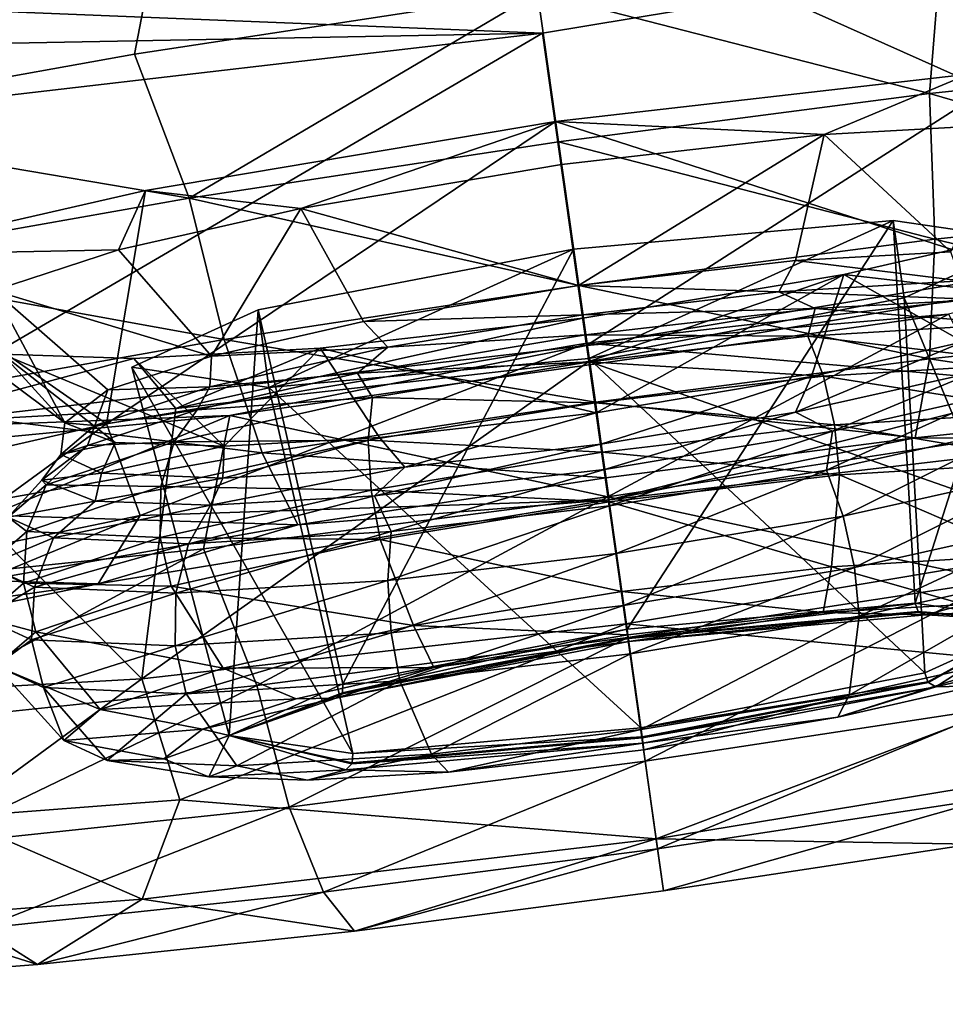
# Model space of a CAD drawing. Header units: metres. Extents: x 0 to 1651, y -1070 to 0.
# Tile 82 of 112: x 1034 to 1048, y -108 to -93. Entities that reach past the tile are written whole.
import ezdxf

# ---------------------------------------------------------------- set-up
doc = ezdxf.new("R2010")
doc.units = ezdxf.units.M

msp = doc.modelspace()

# ---------------------------------------------------------------- linework, layer by layer
at = {"layer": 'None'}
for points in [[(1060.271729, -53.377277, -3), (1013.476501, -117.099854, -406), (955.190979, -127.269501, -406)], [(1060.271729, -53.377277, -3), (955.190979, -127.269501, -406), (986.700134, -64.05751, -3)], [(1072.084839, -108.994781, -406), (1013.476501, -117.099854, -406), (1060.271729, -53.377277, -3)], [(987.410156, -66.582886), (1078.394653, -107.219131, -377.175201), (1060.802246, -55.93948)], [(1010.869019, -116.475372, -377.175201), (1078.394653, -107.219131, -377.175201), (987.410156, -66.582886)], [(1078.394653, -107.219131, -377.175201), (1010.869019, -116.475372, -377.175201), (1011.058777, -117.677444, -382.385681)], [(1078.561401, -108.429367, -382.385681), (1078.394653, -107.219131, -377.175201), (1011.058777, -117.677444, -382.385681)]]:
    msp.add_3dface(points, dxfattribs=at)
at = {"layer": 'None01'}
for points in [[(937.769287, -700.150574, -410), (1420.450195, -116.977798, -410), (1404.711548, -104.637085, -410)], [(1404.711548, -104.637085, -410), (1404.711548, -104.637085, -430), (937.769287, -700.150574, -410)], [(1404.711548, -104.637085, -430), (937.769287, -700.150574, -430), (937.769287, -700.150574, -410)], [(937.769287, -700.150574, -430), (1404.711548, -104.637085, -430), (1420.450195, -116.977798, -430)]]:
    msp.add_3dface(points, dxfattribs=at)
at = {"layer": 'None012311'}
for points in [[(1054.1427, -90.983917, -220.157425), (1048.005615, -91.619659, -218.299606), (1053.790527, -93.397865, -220.199432)], [(1041.72229, -93.078186, -280.801971), (1013.702698, -91.950027, -239.804031), (1053.002441, -91.206924, -278.547638)], [(1042.415649, -97.992256, -280.192841), (1041.72229, -93.078186, -280.801971), (1053.002441, -91.206924, -278.547638)], [(1053.695923, -96.120987, -277.938477), (1042.415649, -97.992256, -280.192841), (1053.002441, -91.206924, -278.547638)], [(1025.161255, -93.249283, -222.28891), (1035.717407, -91.279549, -218.415939), (1030.130981, -92.655151, -223.153488)], [(1035.717407, -91.279549, -218.415939), (1025.161255, -93.249283, -222.28891), (1029.2323, -94.49852, -220.152176)], [(1035.306396, -93.411385, -218.296936), (1035.717407, -91.279549, -218.415939), (1029.2323, -94.49852, -220.152176)], [(1035.717407, -91.279549, -218.415939), (1035.306396, -93.411385, -218.296936), (1041.645386, -92.439316, -217.671402)], [(1048.005615, -91.619659, -218.299606), (1041.645386, -92.439316, -217.671402), (1047.806763, -94.029373, -218.481979)], [(1053.790527, -93.397865, -220.199432), (1048.005615, -91.619659, -218.299606), (1047.806763, -94.029373, -218.481979)], [(1011.643555, -93.646935, -251.148911), (1013.702698, -91.950027, -239.804031), (1041.72229, -93.078186, -280.801971)], [(1041.645386, -92.439316, -217.671402), (1035.306396, -93.411385, -218.296936), (1036.164063, -95.672035, -218.479538)], [(1041.645386, -92.439316, -217.671402), (1036.164063, -95.672035, -218.479538), (1041.97644, -94.785622, -217.945389)], [(1047.806763, -94.029373, -218.481979), (1041.645386, -92.439316, -217.671402), (1041.97644, -94.785622, -217.945389)], [(1030.365601, -94.400749, -278.542877), (1011.643555, -93.646935, -251.148911), (1041.72229, -93.078186, -280.801971)], [(1031.059082, -99.314812, -277.933716), (1030.365601, -94.400749, -278.542877), (1041.72229, -93.078186, -280.801971)], [(1042.415649, -97.992256, -280.192841), (1031.059082, -99.314812, -277.933716), (1041.72229, -93.078186, -280.801971)], [(1035.306396, -93.411385, -218.296936), (1029.2323, -94.49852, -220.152176), (1036.164063, -95.672035, -218.479538)], [(1053.635864, -95.713898, -221.133408), (1053.790527, -93.397865, -220.199432), (1047.806763, -94.029373, -218.481979)], [(1041.927734, -94.465767, -234.772858), (1048.423828, -93.725258, -236.194214), (1050.032227, -97.085892, -233.334976)], [(1048.423828, -93.725258, -236.194214), (1041.927734, -94.465767, -234.772858), (1046.154419, -94.672676, -241.253586)], [(1049.087891, -94.508774, -243.270844), (1048.423828, -93.725258, -236.194214), (1046.154419, -94.672676, -241.253586)], [(1047.891846, -96.320099, -219.484787), (1047.806763, -94.029373, -218.481979), (1041.97644, -94.785622, -217.945389)], [(1047.806763, -94.029373, -218.481979), (1047.891846, -96.320099, -219.484787), (1053.635864, -95.713898, -221.133408)], [(1042.42041, -97.953178, -231.66626), (1034.865112, -99.225815, -233.331772), (1041.927734, -94.465767, -234.772858)], [(1034.865112, -99.225815, -233.331772), (1035.479736, -95.551537, -236.191483), (1041.927734, -94.465767, -234.772858)], [(1041.927734, -94.465767, -234.772858), (1035.479736, -95.551537, -236.191483), (1037.920532, -95.834389, -241.251862)], [(1041.927734, -94.465767, -234.772858), (1037.920532, -95.834389, -241.251862), (1042.022339, -95.144539, -240.356216)], [(1042.42041, -97.953178, -231.66626), (1041.927734, -94.465767, -234.772858), (1050.032227, -97.085892, -233.334976)], [(1046.154419, -94.672676, -241.253586), (1041.927734, -94.465767, -234.772858), (1042.022339, -95.144539, -240.356216)], [(1036.164063, -95.672035, -218.479538), (1029.2323, -94.49852, -220.152176), (1030.238525, -96.720818, -220.194458)], [(1048.1427, -96.519859, -244.268234), (1049.087891, -94.508774, -243.270844), (1046.154419, -94.672676, -241.253586)], [(1041.97644, -94.785622, -217.945389), (1036.164063, -95.672035, -218.479538), (1042.295044, -97.046036, -218.969696)], [(1042.295044, -97.046036, -218.969696), (1047.891846, -96.320099, -219.484787), (1041.97644, -94.785622, -217.945389)], [(1042.022339, -95.144539, -240.356216), (1042.290283, -97.046455, -241.854095), (1046.154419, -94.672676, -241.253586)], [(1042.290283, -97.046455, -241.854095), (1045.699585, -96.656746, -242.591354), (1046.154419, -94.672676, -241.253586)], [(1046.154419, -94.672676, -241.253586), (1045.699585, -96.656746, -242.591354), (1048.1427, -96.519859, -244.268234)], [(1042.022339, -95.144539, -240.356216), (1037.920532, -95.834389, -241.251862), (1042.290283, -97.046455, -241.854095)], [(1035.479736, -95.551537, -236.191483), (1034.865112, -99.225815, -233.331772), (1031.049927, -96.564354, -239.319031)], [(1035.479736, -95.551537, -236.191483), (1031.049927, -96.564354, -239.319031), (1035.05542, -96.488617, -243.267883)], [(1035.479736, -95.551537, -236.191483), (1035.05542, -96.488617, -243.267883), (1037.920532, -95.834389, -241.251862)], [(1036.71582, -97.896935, -219.482437), (1036.164063, -95.672035, -218.479538), (1030.238525, -96.720818, -220.194458)], [(1036.164063, -95.672035, -218.479538), (1036.71582, -97.896935, -219.482437), (1042.295044, -97.046036, -218.969696)], [(1047.891846, -96.320099, -219.484787), (1053.202393, -97.631775, -222.680725), (1053.635864, -95.713898, -221.133408)], [(1037.920532, -95.834389, -241.251862), (1035.05542, -96.488617, -243.267883), (1036.519775, -98.159729, -244.265793)], [(1038.906006, -97.615242, -242.58992), (1037.920532, -95.834389, -241.251862), (1036.519775, -98.159729, -244.265793)], [(1037.920532, -95.834389, -241.251862), (1038.906006, -97.615242, -242.58992), (1042.290283, -97.046455, -241.854095)], [(1043.052856, -102.453041, -243.071625), (1042.209595, -96.475739, -243.100067), (1047.23938, -96.023148, -245.174927)], [(1047.23938, -96.023148, -245.174927), (1042.209595, -96.475739, -243.100067), (1042.449463, -98.197281, -257.260925)], [(1047.23938, -96.023148, -245.174927), (1042.449463, -98.197281, -257.260925), (1047.409058, -97.240463, -255.188156)], [(1047.584106, -102.045319, -244.940796), (1043.052856, -102.453041, -243.071625), (1047.23938, -96.023148, -245.174927)], [(1047.584106, -102.045319, -244.940796), (1047.23938, -96.023148, -245.174927), (1049.393066, -96.339905, -250.181976)], [(1049.393066, -96.339905, -250.181976), (1047.23938, -96.023148, -245.174927), (1047.409058, -97.240463, -255.188156)], [(1053.695923, -96.120987, -277.938477), (1048.109497, -97.49659, -282.676025), (1042.415649, -97.992256, -280.192841)], [(1047.809082, -98.200974, -221.132736), (1047.891846, -96.320099, -219.484787), (1042.295044, -97.046036, -218.969696)], [(1046.46106, -96.873009, -259.352783), (1049.326172, -96.218773, -257.336761), (1048.340088, -97.936226, -255.918808)], [(1048.901855, -97.155853, -264.413147), (1049.326172, -96.218773, -257.336761), (1046.46106, -96.873009, -259.352783)], [(1047.891846, -96.320099, -219.484787), (1047.809082, -98.200974, -221.132736), (1053.202393, -97.631775, -222.680725)], [(1031.049927, -96.564354, -239.319031), (1033.092773, -97.125778, -246.173691), (1035.05542, -96.488617, -243.267883)], [(1036.519775, -98.159729, -244.265793), (1035.05542, -96.488617, -243.267883), (1033.092773, -97.125778, -246.173691)], [(1038.584961, -103.315002, -244.938904), (1037.25, -97.432556, -245.172821), (1042.209595, -96.475739, -243.100067)], [(1042.209595, -96.475739, -243.100067), (1037.25, -97.432556, -245.172821), (1037.419556, -98.649872, -255.18605)], [(1042.209595, -96.475739, -243.100067), (1037.419556, -98.649872, -255.18605), (1042.449463, -98.197281, -257.260925)], [(1043.052856, -102.453041, -243.071625), (1038.584961, -103.315002, -244.938904), (1042.209595, -96.475739, -243.100067)], [(1049.393066, -96.339905, -250.181976), (1047.409058, -97.240463, -255.188156), (1049.524292, -102.330681, -249.451462)], [(1049.524292, -102.330681, -249.451462), (1047.584106, -102.045319, -244.940796), (1049.393066, -96.339905, -250.181976)], [(1034.865112, -99.225815, -233.331772), (1029.697144, -100.407791, -236.983688), (1031.049927, -96.564354, -239.319031)], [(1048.1427, -96.519859, -244.268234), (1045.699585, -96.656746, -242.591354), (1048.301025, -96.975998, -244.116348)], [(1031.027588, -98.903687, -221.128647), (1036.71582, -97.896935, -219.482437), (1030.238525, -96.720818, -220.194458)], [(1045.699585, -96.656746, -242.591354), (1042.290283, -97.046455, -241.854095), (1045.439087, -97.148781, -242.252167)], [(1045.699585, -96.656746, -242.591354), (1045.439087, -97.148781, -242.252167), (1048.301025, -96.975998, -244.116348)], [(1042.569458, -99.0495, -258.330505), (1042.359375, -97.562851, -260.248444), (1046.46106, -96.873009, -259.352783)], [(1042.453857, -98.241623, -265.831787), (1046.46106, -96.873009, -259.352783), (1042.359375, -97.562851, -260.248444)], [(1042.453857, -98.241623, -265.831787), (1048.901855, -97.155853, -264.413147), (1046.46106, -96.873009, -259.352783)], [(1045.953735, -98.480713, -257.594666), (1042.569458, -99.0495, -258.330505), (1046.46106, -96.873009, -259.352783)], [(1045.953735, -98.480713, -257.594666), (1046.46106, -96.873009, -259.352783), (1048.340088, -97.936226, -255.918808)], [(1042.295044, -97.046036, -218.969696), (1036.71582, -97.896935, -219.482437), (1042.553833, -98.882614, -220.649078)], [(1042.290283, -97.046455, -241.854095), (1038.906006, -97.615242, -242.58992), (1042.355957, -97.510941, -241.66394)], [(1042.290283, -97.046455, -241.854095), (1042.355957, -97.510941, -241.66394), (1045.439087, -97.148781, -242.252167)], [(1042.553833, -98.882614, -220.649078), (1047.809082, -98.200974, -221.132736), (1042.295044, -97.046036, -218.969696)], [(1042.42041, -97.953178, -231.66626), (1050.032227, -97.085892, -233.334976), (1049.921631, -98.615822, -231.229523)], [(1048.301025, -96.975998, -244.116348), (1045.439087, -97.148781, -242.252167), (1048.594849, -97.266296, -243.823822)], [(1032.268311, -97.753662, -250.300232), (1034.211304, -99.207542, -250.090561), (1033.092773, -97.125778, -246.173691)], [(1034.211304, -99.207542, -250.090561), (1034.888428, -98.689941, -246.685867), (1033.092773, -97.125778, -246.173691)], [(1033.092773, -97.125778, -246.173691), (1034.888428, -98.689941, -246.685867), (1036.519775, -98.159729, -244.265793)], [(1045.439087, -97.148781, -242.252167), (1042.355957, -97.510941, -241.66394), (1046.013428, -97.410812, -242.050858)], [(1047.409058, -97.240463, -255.188156), (1042.449463, -98.197281, -257.260925), (1047.736938, -103.141953, -253.961334)], [(1048.901855, -97.155853, -264.413147), (1042.453857, -98.241623, -265.831787), (1050.591187, -101.096977, -266.328857)], [(1045.439087, -97.148781, -242.252167), (1046.013428, -97.410812, -242.050858), (1048.594849, -97.266296, -243.823822)], [(1048.594849, -97.266296, -243.823822), (1046.013428, -97.410812, -242.050858), (1049.080322, -97.652916, -243.338852)], [(1047.409058, -97.240463, -255.188156), (1047.736938, -103.141953, -253.961334), (1049.524292, -102.330681, -249.451462)], [(1042.355957, -97.510941, -241.66394), (1042.400146, -97.823708, -241.268417), (1046.013428, -97.410812, -242.050858)], [(1046.013428, -97.410812, -242.050858), (1042.400146, -97.823708, -241.268417), (1045.893433, -97.845314, -241.263031)], [(1046.013428, -97.410812, -242.050858), (1045.893433, -97.845314, -241.263031), (1049.080322, -97.652916, -243.338852)], [(1036.797607, -104.126282, -249.448776), (1035.265869, -98.333115, -250.179001), (1037.25, -97.432556, -245.172821)], [(1037.25, -97.432556, -245.172821), (1035.265869, -98.333115, -250.179001), (1037.419556, -98.649872, -255.18605)], [(1035.957764, -98.982132, -264.410431), (1042.359375, -97.562851, -260.248444), (1038.227173, -98.034721, -259.351044)], [(1035.957764, -98.982132, -264.410431), (1042.453857, -98.241623, -265.831787), (1042.359375, -97.562851, -260.248444)], [(1038.584961, -103.315002, -244.938904), (1036.797607, -104.126282, -249.448776), (1037.25, -97.432556, -245.172821)], [(1048.109497, -97.49659, -282.676025), (1036.80603, -99.091393, -282.673645), (1042.415649, -97.992256, -280.192841)], [(1048.109497, -97.49659, -282.676025), (1042.750854, -100.371674, -282.92041), (1036.80603, -99.091393, -282.673645)], [(1042.359375, -97.562851, -260.248444), (1042.569458, -99.0495, -258.330505), (1038.227173, -98.034721, -259.351044)], [(1038.906006, -97.615242, -242.58992), (1039.292725, -98.015976, -242.25087), (1042.355957, -97.510941, -241.66394)], [(1042.355957, -97.510941, -241.66394), (1039.292725, -98.015976, -242.25087), (1042.400146, -97.823708, -241.268417)], [(1048.109497, -97.49659, -282.676025), (1049.089844, -99.399597, -282.294861), (1042.750854, -100.371674, -282.92041)], [(1038.906006, -97.615242, -242.58992), (1036.519775, -98.159729, -244.265793), (1039.292725, -98.015976, -242.25087)], [(1049.080322, -97.652916, -243.338852), (1045.893433, -97.845314, -241.263031), (1049.47644, -98.270844, -242.948914)], [(1047.809082, -98.200974, -221.132736), (1052.568726, -98.916534, -224.587967), (1053.202393, -97.631775, -222.680725)], [(1034.211304, -99.207542, -250.090561), (1032.268311, -97.753662, -250.300232), (1033.232666, -98.129158, -254.427155)], [(1042.400146, -97.823708, -241.268417), (1038.813354, -98.426666, -242.049332), (1042.460205, -98.248596, -240.608002)], [(1039.292725, -98.015976, -242.25087), (1038.813354, -98.426666, -242.049332), (1042.400146, -97.823708, -241.268417)], [(1042.400146, -97.823708, -241.268417), (1042.460205, -98.248596, -240.608002), (1045.893433, -97.845314, -241.263031)], [(1045.893433, -97.845314, -241.263031), (1042.460205, -98.248596, -240.608002), (1046.1427, -98.472099, -240.777466)], [(1045.893433, -97.845314, -241.263031), (1046.1427, -98.472099, -240.777466), (1049.47644, -98.270844, -242.948914)], [(1037.315063, -99.681572, -221.130524), (1036.71582, -97.896935, -219.482437), (1031.027588, -98.903687, -221.128647)], [(1042.415649, -97.992256, -280.192841), (1036.80603, -99.091393, -282.673645), (1031.059082, -99.314812, -277.933716)], [(1034.865112, -99.225815, -233.331772), (1042.42041, -97.953178, -231.66626), (1035.395508, -100.665298, -231.226471)], [(1036.717163, -99.576096, -255.916367), (1035.293701, -98.198624, -257.333801), (1038.227173, -98.034721, -259.351044)], [(1035.293701, -98.198624, -257.333801), (1035.957764, -98.982132, -264.410431), (1038.227173, -98.034721, -259.351044)], [(1035.395508, -100.665298, -231.226471), (1042.42041, -97.953178, -231.66626), (1042.768921, -100.417458, -227.526749)], [(1036.519775, -98.159729, -244.265793), (1036.493896, -98.641869, -244.113861), (1039.292725, -98.015976, -242.25087)], [(1039.292725, -98.015976, -242.25087), (1036.493896, -98.641869, -244.113861), (1038.813354, -98.426666, -242.049332)], [(1036.71582, -97.896935, -219.482437), (1037.315063, -99.681572, -221.130524), (1042.553833, -98.882614, -220.649078)], [(1038.227173, -98.034721, -259.351044), (1039.160278, -99.439209, -257.593231), (1036.717163, -99.576096, -255.916367)], [(1042.569458, -99.0495, -258.330505), (1039.160278, -99.439209, -257.593231), (1038.227173, -98.034721, -259.351044)], [(1042.42041, -97.953178, -231.66626), (1049.921631, -98.615822, -231.229523), (1042.768921, -100.417458, -227.526749)], [(1048.501587, -98.414818, -255.951645), (1045.702759, -99.040718, -257.814636), (1048.340088, -97.936226, -255.918808)], [(1045.702759, -99.040718, -257.814636), (1045.953735, -98.480713, -257.594666), (1048.340088, -97.936226, -255.918808)], [(1033.232666, -98.129158, -254.427155), (1031.421997, -99.234291, -261.281006), (1035.293701, -98.198624, -257.333801)], [(1035.003784, -99.517799, -253.495575), (1033.232666, -98.129158, -254.427155), (1036.717163, -99.576096, -255.916367)], [(1033.232666, -98.129158, -254.427155), (1035.293701, -98.198624, -257.333801), (1036.717163, -99.576096, -255.916367)], [(1035.003784, -99.517799, -253.495575), (1034.211304, -99.207542, -250.090561), (1033.232666, -98.129158, -254.427155)], [(1036.519775, -98.159729, -244.265793), (1034.888428, -98.689941, -246.685867), (1036.493896, -98.641869, -244.113861)], [(1031.421997, -99.234291, -261.281006), (1035.957764, -98.982132, -264.410431), (1035.293701, -98.198624, -257.333801)], [(1037.419556, -98.649872, -255.18605), (1035.265869, -98.333115, -250.179001), (1038.737793, -104.411636, -253.959442)], [(1035.265869, -98.333115, -250.179001), (1036.797607, -104.126282, -249.448776), (1038.737793, -104.411636, -253.959442)], [(1043.035889, -102.369614, -267.994385), (1042.453857, -98.241623, -265.831787), (1035.424072, -103.236893, -266.325653)], [(1042.453857, -98.241623, -265.831787), (1035.957764, -98.982132, -264.410431), (1035.424072, -103.236893, -266.325653)], [(1042.449463, -98.197281, -257.260925), (1037.419556, -98.649872, -255.18605), (1043.269043, -104.003914, -255.828598)], [(1038.813354, -98.426666, -242.049332), (1039.049194, -98.810966, -241.261581), (1042.460205, -98.248596, -240.608002)], [(1042.460205, -98.248596, -240.608002), (1039.049194, -98.810966, -241.261581), (1042.551392, -98.893959, -240.09227)], [(1042.449463, -98.197281, -257.260925), (1043.269043, -104.003914, -255.828598), (1047.736938, -103.141953, -253.961334)], [(1042.453857, -98.241623, -265.831787), (1043.035889, -102.369614, -267.994385), (1050.591187, -101.096977, -266.328857)], [(1042.460205, -98.248596, -240.608002), (1042.551392, -98.893959, -240.09227), (1046.1427, -98.472099, -240.777466)], [(1047.581177, -99.442909, -223.156448), (1047.809082, -98.200974, -221.132736), (1042.553833, -98.882614, -220.649078)], [(1049.47644, -98.270844, -242.948914), (1046.1427, -98.472099, -240.777466), (1049.710205, -99.036797, -242.726517)], [(1047.581177, -99.442909, -223.156448), (1052.568726, -98.916534, -224.587967), (1047.809082, -98.200974, -221.132736)], [(1038.813354, -98.426666, -242.049332), (1036.29187, -99.002129, -243.821228), (1039.049194, -98.810966, -241.261581)], [(1036.493896, -98.641869, -244.113861), (1036.29187, -99.002129, -243.821228), (1038.813354, -98.426666, -242.049332)], [(1046.1427, -98.472099, -240.777466), (1042.551392, -98.893959, -240.09227), (1046.316772, -99.241669, -240.516174)], [(1042.639526, -99.545746, -258.401581), (1042.569458, -99.0495, -258.330505), (1045.953735, -98.480713, -257.594666)], [(1045.702759, -99.040718, -257.814636), (1042.639526, -99.545746, -258.401581), (1045.953735, -98.480713, -257.594666)], [(1046.282349, -99.341011, -257.92804), (1045.702759, -99.040718, -257.814636), (1048.501587, -98.414818, -255.951645)], [(1046.1427, -98.472099, -240.777466), (1046.316772, -99.241669, -240.516174), (1049.710205, -99.036797, -242.726517)], [(1048.803833, -98.765549, -256.156128), (1046.282349, -99.341011, -257.92804), (1048.501587, -98.414818, -255.951645)], [(1034.888428, -98.689941, -246.685867), (1034.682739, -99.249092, -246.950592), (1036.493896, -98.641869, -244.113861)], [(1036.493896, -98.641869, -244.113861), (1034.682739, -99.249092, -246.950592), (1036.29187, -99.002129, -243.821228)], [(1037.419556, -98.649872, -255.18605), (1038.737793, -104.411636, -253.959442), (1043.269043, -104.003914, -255.828598)], [(1042.768921, -100.417458, -227.526749), (1049.921631, -98.615822, -231.229523), (1050.852295, -99.467941, -229.068985)], [(1034.888428, -98.689941, -246.685867), (1034.211304, -99.207542, -250.090561), (1034.682739, -99.249092, -246.950592)], [(1036.29187, -99.002129, -243.821228), (1035.932617, -99.507927, -243.33609), (1039.049194, -98.810966, -241.261581)], [(1039.049194, -98.810966, -241.261581), (1035.932617, -99.507927, -243.33609), (1038.983154, -99.482239, -240.775955)], [(1039.049194, -98.810966, -241.261581), (1038.983154, -99.482239, -240.775955), (1042.551392, -98.893959, -240.09227)], [(1049.303589, -99.255096, -256.517883), (1046.187012, -99.952057, -258.592407), (1048.803833, -98.765549, -256.156128)], [(1046.187012, -99.952057, -258.592407), (1046.282349, -99.341011, -257.92804), (1048.803833, -98.765549, -256.156128)], [(1031.973999, -100.626884, -222.676254), (1037.315063, -99.681572, -221.130524), (1031.027588, -98.903687, -221.128647)], [(1042.553833, -98.882614, -220.649078), (1037.315063, -99.681572, -221.130524), (1042.721436, -100.07325, -222.709198)], [(1042.551392, -98.893959, -240.09227), (1038.983154, -99.482239, -240.775955), (1042.661011, -99.671082, -239.81871)], [(1042.551392, -98.893959, -240.09227), (1042.661011, -99.671082, -239.81871), (1046.316772, -99.241669, -240.516174)], [(1042.721436, -100.07325, -222.709198), (1047.581177, -99.442909, -223.156448), (1042.553833, -98.882614, -220.649078)], [(1047.581177, -99.442909, -223.156448), (1050.852295, -99.467941, -229.068985), (1052.568726, -98.916534, -224.587967)], [(1036.80603, -99.091393, -282.673645), (1026.118652, -100.118904, -278.796204), (1031.059082, -99.314812, -277.933716)], [(1036.80603, -99.091393, -282.673645), (1030.25354, -101.827065, -280.434387), (1026.118652, -100.118904, -278.796204)], [(1036.80603, -99.091393, -282.673645), (1036.390625, -101.19133, -282.292206), (1030.25354, -101.827065, -280.434387)], [(1035.424072, -103.236893, -266.325653), (1035.957764, -98.982132, -264.410431), (1031.421997, -99.234291, -261.281006)], [(1036.29187, -99.002129, -243.821228), (1034.567017, -99.562531, -246.378433), (1035.932617, -99.507927, -243.33609)], [(1034.682739, -99.249092, -246.950592), (1034.567017, -99.562531, -246.378433), (1036.29187, -99.002129, -243.821228)], [(1042.750854, -100.371674, -282.92041), (1036.390625, -101.19133, -282.292206), (1036.80603, -99.091393, -282.673645)], [(1039.556274, -99.907913, -257.813324), (1039.160278, -99.439209, -257.593231), (1042.569458, -99.0495, -258.330505)], [(1042.639526, -99.545746, -258.401581), (1039.556274, -99.907913, -257.813324), (1042.569458, -99.0495, -258.330505)], [(1042.695557, -99.943962, -258.708954), (1042.639526, -99.545746, -258.401581), (1045.702759, -99.040718, -257.814636)], [(1046.282349, -99.341011, -257.92804), (1042.695557, -99.943962, -258.708954), (1045.702759, -99.040718, -257.814636)], [(1049.710205, -99.036797, -242.726517), (1046.316772, -99.241669, -240.516174), (1049.758179, -99.822197, -242.692886)], [(1029.697144, -100.407791, -236.983688), (1034.865112, -99.225815, -233.331772), (1031.892456, -101.387054, -233.06102)], [(1031.421997, -99.234291, -261.281006), (1030.132324, -103.530685, -262.671539), (1035.424072, -103.236893, -266.325653)], [(1031.892456, -101.387054, -233.06102), (1034.865112, -99.225815, -233.331772), (1035.395508, -100.665298, -231.226471)], [(1034.211304, -99.207542, -250.090561), (1034.148804, -99.706291, -250.030991), (1034.682739, -99.249092, -246.950592)], [(1034.148804, -99.706291, -250.030991), (1034.211304, -99.207542, -250.090561), (1035.003784, -99.517799, -253.495575)], [(1034.682739, -99.249092, -246.950592), (1034.148804, -99.706291, -250.030991), (1034.567017, -99.562531, -246.378433)], [(1046.316772, -99.241669, -240.516174), (1042.661011, -99.671082, -239.81871), (1046.394653, -100.025261, -240.501984)], [(1046.449829, -100.675888, -258.90509), (1046.187012, -99.952057, -258.592407), (1049.303589, -99.255096, -256.517883)], [(1046.316772, -99.241669, -240.516174), (1046.394653, -100.025261, -240.501984), (1049.758179, -99.822197, -242.692886)], [(1049.709961, -99.946823, -256.735016), (1046.449829, -100.675888, -258.90509), (1049.303589, -99.255096, -256.517883)], [(1042.776001, -100.514427, -259.245972), (1042.695557, -99.943962, -258.708954), (1046.282349, -99.341011, -257.92804)], [(1048.875244, -101.696266, -281.547333), (1042.750854, -100.371674, -282.92041), (1049.089844, -99.399597, -282.294861)], [(1046.187012, -99.952057, -258.592407), (1042.776001, -100.514427, -259.245972), (1046.282349, -99.341011, -257.92804)], [(1034.567017, -99.562531, -246.378433), (1033.848267, -100.111252, -249.986847), (1033.915894, -100.18409, -246.494904)], [(1034.148804, -99.706291, -250.030991), (1033.848267, -100.111252, -249.986847), (1034.567017, -99.562531, -246.378433)], [(1034.567017, -99.562531, -246.378433), (1033.915894, -100.18409, -246.494904), (1035.932617, -99.507927, -243.33609)], [(1035.932617, -99.507927, -243.33609), (1033.915894, -100.18409, -246.494904), (1035.723022, -100.211296, -242.946014)], [(1034.787109, -99.998093, -253.111633), (1034.148804, -99.706291, -250.030991), (1035.003784, -99.517799, -253.495575)], [(1034.787109, -99.998093, -253.111633), (1035.003784, -99.517799, -253.495575), (1036.717163, -99.576096, -255.916367)], [(1036.694336, -100.080696, -255.949158), (1034.787109, -99.998093, -253.111633), (1036.717163, -99.576096, -255.916367)], [(1035.932617, -99.507927, -243.33609), (1035.723022, -100.211296, -242.946014), (1038.983154, -99.482239, -240.775955)], [(1038.983154, -99.482239, -240.775955), (1035.723022, -100.211296, -242.946014), (1039.029053, -100.26989, -240.514633)], [(1039.556274, -99.907913, -257.813324), (1036.694336, -100.080696, -255.949158), (1039.160278, -99.439209, -257.593231)], [(1036.694336, -100.080696, -255.949158), (1036.717163, -99.576096, -255.916367), (1039.160278, -99.439209, -257.593231)], [(1038.983154, -99.482239, -240.775955), (1039.029053, -100.26989, -240.514633), (1042.661011, -99.671082, -239.81871)], [(1042.695557, -99.943962, -258.708954), (1039.082397, -100.356857, -257.926514), (1042.639526, -99.545746, -258.401581)], [(1039.082397, -100.356857, -257.926514), (1039.556274, -99.907913, -257.813324), (1042.639526, -99.545746, -258.401581)], [(1042.721436, -100.07325, -222.709198), (1042.768921, -100.417458, -227.526749), (1047.581177, -99.442909, -223.156448)], [(1042.768921, -100.417458, -227.526749), (1050.852295, -99.467941, -229.068985), (1047.581177, -99.442909, -223.156448)], [(1037.876831, -100.812096, -223.154404), (1037.315063, -99.681572, -221.130524), (1031.973999, -100.626884, -222.676254)], [(1033.848267, -100.111252, -249.986847), (1034.148804, -99.706291, -250.030991), (1034.787109, -99.998093, -253.111633)], [(1037.315063, -99.681572, -221.130524), (1037.876831, -100.812096, -223.154404), (1042.721436, -100.07325, -222.709198)], [(1042.661011, -99.671082, -239.81871), (1039.029053, -100.26989, -240.514633), (1042.771118, -100.450897, -239.810654)], [(1042.661011, -99.671082, -239.81871), (1042.771118, -100.450897, -239.810654), (1046.394653, -100.025261, -240.501984)], [(1049.758179, -99.822197, -242.692886), (1046.394653, -100.025261, -240.501984), (1049.325073, -101.287003, -243.160248)], [(1034.689209, -100.439926, -253.595596), (1033.848267, -100.111252, -249.986847), (1034.787109, -99.998093, -253.111633)], [(1034.689209, -100.439926, -253.595596), (1034.787109, -99.998093, -253.111633), (1036.694336, -100.080696, -255.949158)], [(1039.082397, -100.356857, -257.926514), (1036.500854, -100.501373, -256.153534), (1039.556274, -99.907913, -257.813324)], [(1036.500854, -100.501373, -256.153534), (1036.694336, -100.080696, -255.949158), (1039.556274, -99.907913, -257.813324)], [(1039.342773, -100.917709, -258.590942), (1039.082397, -100.356857, -257.926514), (1042.695557, -99.943962, -258.708954)], [(1042.776001, -100.514427, -259.245972), (1039.342773, -100.917709, -258.590942), (1042.695557, -99.943962, -258.708954)], [(1046.394653, -100.025261, -240.501984), (1042.771118, -100.450897, -239.810654), (1046.265625, -101.471718, -241.167389)], [(1042.881714, -101.26416, -259.588776), (1042.776001, -100.514427, -259.245972), (1046.187012, -99.952057, -258.592407)], [(1046.449829, -100.675888, -258.90509), (1042.881714, -101.26416, -259.588776), (1046.187012, -99.952057, -258.592407)], [(1046.394653, -100.025261, -240.501984), (1046.265625, -101.471718, -241.167389), (1049.325073, -101.287003, -243.160248)], [(1046.629395, -101.484924, -258.968475), (1046.449829, -100.675888, -258.90509), (1049.709961, -99.946823, -256.735016)], [(1049.947876, -100.742805, -256.759552), (1046.629395, -101.484924, -258.968475), (1049.709961, -99.946823, -256.735016)], [(1033.848267, -100.111252, -249.986847), (1033.321655, -100.692467, -249.92511), (1033.915894, -100.18409, -246.494904)], [(1033.321655, -100.692467, -249.92511), (1033.848267, -100.111252, -249.986847), (1034.689209, -100.439926, -253.595596)], [(1033.915894, -100.18409, -246.494904), (1033.321655, -100.692467, -249.92511), (1033.613403, -100.91861, -246.250336)], [(1033.915894, -100.18409, -246.494904), (1033.613403, -100.91861, -246.250336), (1035.723022, -100.211296, -242.946014)], [(1036.500854, -100.501373, -256.153534), (1034.689209, -100.439926, -253.595596), (1036.694336, -100.080696, -255.949158)], [(1042.721436, -100.07325, -222.709198), (1037.876831, -100.812096, -223.154404), (1042.768921, -100.417458, -227.526749)], [(1035.723022, -100.211296, -242.946014), (1033.613403, -100.91861, -246.250336), (1035.710449, -101.012016, -242.723572)], [(1035.723022, -100.211296, -242.946014), (1035.710449, -101.012016, -242.723572), (1039.029053, -100.26989, -240.514633)], [(1039.029053, -100.26989, -240.514633), (1035.710449, -101.012016, -242.723572), (1039.171021, -101.044441, -240.500458)], [(1039.342773, -100.917709, -258.590942), (1036.155884, -101.110107, -256.515137), (1039.082397, -100.356857, -257.926514)], [(1036.155884, -101.110107, -256.515137), (1036.500854, -100.501373, -256.153534), (1039.082397, -100.356857, -257.926514)], [(1039.029053, -100.26989, -240.514633), (1039.171021, -101.044441, -240.500458), (1042.771118, -100.450897, -239.810654)], [(1034.032104, -101.018127, -253.355438), (1033.321655, -100.692467, -249.92511), (1034.689209, -100.439926, -253.595596)], [(1034.032104, -101.018127, -253.355438), (1034.689209, -100.439926, -253.595596), (1036.500854, -100.501373, -256.153534)], [(1036.155884, -101.110107, -256.515137), (1034.032104, -101.018127, -253.355438), (1036.500854, -100.501373, -256.153534)], [(1037.876831, -100.812096, -223.154404), (1034.737793, -101.741531, -229.065582), (1042.768921, -100.417458, -227.526749)], [(1042.768921, -100.417458, -227.526749), (1034.737793, -101.741531, -229.065582), (1035.395508, -100.665298, -231.226471)], [(1036.390625, -101.19133, -282.292206), (1042.750854, -100.371674, -282.92041), (1037.232544, -103.338928, -281.544891)], [(1037.232544, -103.338928, -281.544891), (1042.750854, -100.371674, -282.92041), (1043.062988, -102.58268, -282.081482)], [(1042.771118, -100.450897, -239.810654), (1039.171021, -101.044441, -240.500458), (1042.969604, -101.858879, -240.538544)], [(1042.881714, -101.26416, -259.588776), (1039.290283, -101.68602, -258.903595), (1042.776001, -100.514427, -259.245972)], [(1039.290283, -101.68602, -258.903595), (1039.342773, -100.917709, -258.590942), (1042.776001, -100.514427, -259.245972)], [(1042.750854, -100.371674, -282.92041), (1048.875244, -101.696266, -281.547333), (1043.062988, -102.58268, -282.081482)], [(1042.771118, -100.450897, -239.810654), (1042.969604, -101.858879, -240.538544), (1046.265625, -101.471718, -241.167389)], [(1034.737793, -101.741531, -229.065582), (1030.851685, -102.542213, -231.100739), (1035.395508, -100.665298, -231.226471)], [(1035.395508, -100.665298, -231.226471), (1030.851685, -102.542213, -231.100739), (1031.892456, -101.387054, -233.06102)], [(1032.937744, -101.686272, -224.583832), (1037.876831, -100.812096, -223.154404), (1031.973999, -100.626884, -222.676254)], [(1034.737793, -101.741531, -229.065582), (1037.876831, -100.812096, -223.154404), (1032.937744, -101.686272, -224.583832)], [(1033.321655, -100.692467, -249.92511), (1032.991455, -101.451172, -249.83847), (1033.613403, -100.91861, -246.250336)], [(1032.991455, -101.451172, -249.83847), (1033.321655, -100.692467, -249.92511), (1034.032104, -101.018127, -253.355438)], [(1042.997314, -102.083733, -259.664398), (1042.881714, -101.26416, -259.588776), (1046.449829, -100.675888, -258.90509)], [(1046.629395, -101.484924, -258.968475), (1042.997314, -102.083733, -259.664398), (1046.449829, -100.675888, -258.90509)], [(1046.704468, -102.248779, -258.791962), (1046.629395, -101.484924, -258.968475), (1049.947876, -100.742805, -256.759552)], [(1049.993774, -101.513191, -256.602448), (1046.704468, -102.248779, -258.791962), (1049.947876, -100.742805, -256.759552)], [(1033.613403, -100.91861, -246.250336), (1032.991455, -101.451172, -249.83847), (1033.56311, -101.731987, -246.087067)], [(1033.613403, -100.91861, -246.250336), (1033.56311, -101.731987, -246.087067), (1035.710449, -101.012016, -242.723572)], [(1039.290283, -101.68602, -258.903595), (1035.956665, -101.887283, -256.732117), (1039.342773, -100.917709, -258.590942)], [(1035.956665, -101.887283, -256.732117), (1036.155884, -101.110107, -256.515137), (1039.342773, -100.917709, -258.590942)], [(1033.734985, -101.791061, -253.426895), (1032.991455, -101.451172, -249.83847), (1034.032104, -101.018127, -253.355438)], [(1035.710449, -101.012016, -242.723572), (1033.56311, -101.731987, -246.087067), (1035.881592, -101.780029, -242.689957)], [(1033.734985, -101.791061, -253.426895), (1034.032104, -101.018127, -253.355438), (1036.155884, -101.110107, -256.515137)], [(1035.956665, -101.887283, -256.732117), (1033.734985, -101.791061, -253.426895), (1036.155884, -101.110107, -256.515137)], [(1035.710449, -101.012016, -242.723572), (1035.881592, -101.780029, -242.689957), (1039.171021, -101.044441, -240.500458)], [(1039.171021, -101.044441, -240.500458), (1035.881592, -101.780029, -242.689957), (1039.694946, -102.398773, -241.166)], [(1039.171021, -101.044441, -240.500458), (1039.694946, -102.398773, -241.166), (1042.969604, -101.858879, -240.538544)], [(1050.591187, -101.096977, -266.328857), (1043.035889, -102.369614, -267.994385), (1050.544678, -103.087128, -268.009033)], [(1030.25354, -101.827065, -280.434387), (1036.390625, -101.19133, -282.292206), (1031.248779, -103.970436, -279.827454)], [(1031.248779, -103.970436, -279.827454), (1036.390625, -101.19133, -282.292206), (1037.232544, -103.338928, -281.544891)], [(1039.341675, -102.513153, -258.966949), (1039.290283, -101.68602, -258.903595), (1042.881714, -101.26416, -259.588776)], [(1042.997314, -102.083733, -259.664398), (1039.341675, -102.513153, -258.966949), (1042.881714, -101.26416, -259.588776)], [(1049.325073, -101.287003, -243.160248), (1046.265625, -101.471718, -241.167389), (1048.354004, -102.067245, -244.160202)], [(1032.991455, -101.451172, -249.83847), (1032.929932, -102.274963, -249.739365), (1033.56311, -101.731987, -246.087067)], [(1032.929932, -102.274963, -249.739365), (1032.991455, -101.451172, -249.83847), (1033.734985, -101.791061, -253.426895)], [(1046.265625, -101.471718, -241.167389), (1042.969604, -101.858879, -240.538544), (1046.139038, -102.191566, -242.641617)], [(1043.10437, -102.842323, -259.48175), (1042.997314, -102.083733, -259.664398), (1046.629395, -101.484924, -258.968475)], [(1046.704468, -102.248779, -258.791962), (1043.10437, -102.842323, -259.48175), (1046.629395, -101.484924, -258.968475)], [(1046.265625, -101.471718, -241.167389), (1046.139038, -102.191566, -242.641617), (1048.354004, -102.067245, -244.160202)], [(1049.539429, -102.82515, -255.812546), (1046.547485, -103.494255, -257.804138), (1049.993774, -101.513191, -256.602448)], [(1046.547485, -103.494255, -257.804138), (1046.704468, -102.248779, -258.791962), (1049.993774, -101.513191, -256.602448)], [(1028.203491, -102.661682, -227.06311), (1034.737793, -101.741531, -229.065582), (1032.937744, -101.686272, -224.583832)], [(1030.851685, -102.542213, -231.100739), (1034.737793, -101.741531, -229.065582), (1028.203491, -102.661682, -227.06311)], [(1033.56311, -101.731987, -246.087067), (1032.929932, -102.274963, -249.739365), (1033.753174, -102.493675, -246.023865)], [(1033.56311, -101.731987, -246.087067), (1033.753174, -102.493675, -246.023865), (1035.881592, -101.780029, -242.689957)], [(1039.341675, -102.513153, -258.966949), (1035.948242, -102.718018, -256.756592), (1039.290283, -101.68602, -258.903595)], [(1035.948242, -102.718018, -256.756592), (1035.956665, -101.887283, -256.732117), (1039.290283, -101.68602, -258.903595)], [(1043.062988, -102.58268, -282.081482), (1048.875244, -101.696266, -281.547333), (1043.338135, -104.530632, -280.535492)], [(1048.875244, -101.696266, -281.547333), (1048.91748, -103.679733, -280.022766), (1043.338135, -104.530632, -280.535492)], [(1033.686768, -102.620071, -253.392166), (1032.929932, -102.274963, -249.739365), (1033.734985, -101.791061, -253.426895)], [(1033.686768, -102.620071, -253.392166), (1033.734985, -101.791061, -253.426895), (1035.956665, -101.887283, -256.732117)], [(1035.948242, -102.718018, -256.756592), (1033.686768, -102.620071, -253.392166), (1035.956665, -101.887283, -256.732117)], [(1035.881592, -101.780029, -242.689957), (1033.753174, -102.493675, -246.023865), (1036.702881, -103.067871, -243.157593)], [(1035.881592, -101.780029, -242.689957), (1036.702881, -103.067871, -243.157593), (1039.694946, -102.398773, -241.166)], [(1042.969604, -101.858879, -240.538544), (1039.694946, -102.398773, -241.166), (1043.065796, -102.543083, -241.97876)], [(1042.969604, -101.858879, -240.538544), (1043.065796, -102.543083, -241.97876), (1046.139038, -102.191566, -242.641617)], [(1047.584106, -102.045319, -244.940796), (1043.071899, -102.588028, -243.016129), (1043.052856, -102.453041, -243.071625)], [(1047.630249, -102.177864, -244.896484), (1043.071899, -102.588028, -243.016129), (1047.584106, -102.045319, -244.940796)], [(1047.751831, -102.22834, -244.7742), (1048.354004, -102.067245, -244.160202), (1046.139038, -102.191566, -242.641617)], [(1049.524292, -102.330681, -249.451462), (1047.630249, -102.177864, -244.896484), (1047.584106, -102.045319, -244.940796)], [(1049.905762, -102.120346, -246.355011), (1048.354004, -102.067245, -244.160202), (1047.751831, -102.22834, -244.7742)], [(1039.480835, -103.26796, -258.790436), (1039.341675, -102.513153, -258.966949), (1042.997314, -102.083733, -259.664398)], [(1043.10437, -102.842323, -259.48175), (1039.480835, -103.26796, -258.790436), (1042.997314, -102.083733, -259.664398)], [(1046.139038, -102.191566, -242.641617), (1043.065796, -102.543083, -241.97876), (1043.080566, -102.648666, -242.84726)], [(1043.07373, -102.600739, -243.003799), (1043.071899, -102.588028, -243.016129), (1047.630249, -102.177864, -244.896484)], [(1047.639648, -102.189896, -244.887268), (1043.07373, -102.600739, -243.003799), (1047.630249, -102.177864, -244.896484)], [(1043.080566, -102.648666, -242.84726), (1043.07373, -102.600739, -243.003799), (1047.639648, -102.189896, -244.887268)], [(1047.751831, -102.22834, -244.7742), (1043.080566, -102.648666, -242.84726), (1047.639648, -102.189896, -244.887268)], [(1047.751831, -102.22834, -244.7742), (1046.139038, -102.191566, -242.641617), (1043.080566, -102.648666, -242.84726)], [(1047.639648, -102.189896, -244.887268), (1047.630249, -102.177864, -244.896484), (1049.524292, -102.330681, -249.451462)], [(1047.751831, -102.22834, -244.7742), (1047.639648, -102.189896, -244.887268), (1049.524292, -102.330681, -249.451462)], [(1049.524292, -102.330681, -249.451462), (1049.905762, -102.120346, -246.355011), (1047.751831, -102.22834, -244.7742)], [(1032.929932, -102.274963, -249.739365), (1033.125488, -103.031013, -249.644135), (1033.753174, -102.493675, -246.023865)], [(1033.125488, -103.031013, -249.644135), (1032.929932, -102.274963, -249.739365), (1033.686768, -102.620071, -253.392166)], [(1043.035889, -102.369614, -267.994385), (1035.424072, -103.236893, -266.325653), (1036.018677, -105.136604, -268.005951)], [(1043.512451, -105.752251, -271.409088), (1043.035889, -102.369614, -267.994385), (1036.018677, -105.136604, -268.005951)], [(1043.035889, -102.369614, -267.994385), (1043.512451, -105.752251, -271.409088), (1050.544678, -103.087128, -268.009033)], [(1043.272705, -104.034149, -258.43161), (1043.10437, -102.842323, -259.48175), (1046.704468, -102.248779, -258.791962)], [(1046.547485, -103.494255, -257.804138), (1043.272705, -104.034149, -258.43161), (1046.704468, -102.248779, -258.791962)], [(1047.736938, -103.141953, -253.961334), (1047.784058, -103.281067, -253.971039), (1049.524292, -102.330681, -249.451462)], [(1047.784058, -103.281067, -253.971039), (1047.793579, -103.294914, -253.976791), (1049.524292, -102.330681, -249.451462)], [(1049.524292, -102.330681, -249.451462), (1047.793579, -103.294914, -253.976791), (1047.909302, -103.358871, -254.073547)], [(1047.909302, -103.358871, -254.073547), (1050.009766, -102.866623, -252.493637), (1049.524292, -102.330681, -249.451462)], [(1033.753174, -102.493675, -246.023865), (1033.125488, -103.031013, -249.644135), (1034.766724, -103.71701, -246.190155)], [(1033.753174, -102.493675, -246.023865), (1034.766724, -103.71701, -246.190155), (1036.702881, -103.067871, -243.157593)], [(1036.11731, -103.471024, -256.599518), (1035.948242, -102.718018, -256.756592), (1039.341675, -102.513153, -258.966949)], [(1039.480835, -103.26796, -258.790436), (1036.11731, -103.471024, -256.599518), (1039.341675, -102.513153, -258.966949)], [(1039.694946, -102.398773, -241.166), (1036.702881, -103.067871, -243.157593), (1040.015015, -103.055603, -242.640335)], [(1043.071899, -102.588028, -243.016129), (1038.577271, -103.455154, -244.894577), (1043.052856, -102.453041, -243.071625)], [(1043.052856, -102.453041, -243.071625), (1038.577271, -103.455154, -244.894577), (1038.584961, -103.315002, -244.938904)], [(1039.694946, -102.398773, -241.166), (1040.015015, -103.055603, -242.640335), (1043.065796, -102.543083, -241.97876)], [(1033.875854, -103.373947, -253.264694), (1033.125488, -103.031013, -249.644135), (1033.686768, -102.620071, -253.392166)], [(1033.875854, -103.373947, -253.264694), (1033.686768, -102.620071, -253.392166), (1035.948242, -102.718018, -256.756592)], [(1037.741333, -105.256569, -280.020416), (1037.232544, -103.338928, -281.544891), (1043.062988, -102.58268, -282.081482)], [(1043.338135, -104.530632, -280.535492), (1037.741333, -105.256569, -280.020416), (1043.062988, -102.58268, -282.081482)], [(1043.080566, -102.648666, -242.84726), (1038.474487, -103.53727, -244.772247), (1043.07373, -102.600739, -243.003799)], [(1038.474487, -103.53727, -244.772247), (1038.571655, -103.469292, -244.885361), (1043.07373, -102.600739, -243.003799)], [(1043.080566, -102.648666, -242.84726), (1040.015015, -103.055603, -242.640335), (1038.474487, -103.53727, -244.772247)], [(1043.07373, -102.600739, -243.003799), (1038.571655, -103.469292, -244.885361), (1043.071899, -102.588028, -243.016129)], [(1038.571655, -103.469292, -244.885361), (1038.577271, -103.455154, -244.894577), (1043.071899, -102.588028, -243.016129)], [(1043.080566, -102.648666, -242.84726), (1043.065796, -102.543083, -241.97876), (1040.015015, -103.055603, -242.640335)], [(1036.11731, -103.471024, -256.599518), (1033.875854, -103.373947, -253.264694), (1035.948242, -102.718018, -256.756592)], [(1039.976807, -104.42131, -257.802765), (1039.480835, -103.26796, -258.790436), (1043.10437, -102.842323, -259.48175)], [(1043.272705, -104.034149, -258.43161), (1039.976807, -104.42131, -257.802765), (1043.10437, -102.842323, -259.48175)], [(1048.532471, -103.347092, -254.687805), (1046.368896, -103.84053, -256.205475), (1049.539429, -102.82515, -255.812546)], [(1046.368896, -103.84053, -256.205475), (1046.547485, -103.494255, -257.804138), (1049.539429, -102.82515, -255.812546)], [(1047.909302, -103.358871, -254.073547), (1048.532471, -103.347092, -254.687805), (1050.009766, -102.866623, -252.493637)], [(1033.125488, -103.031013, -249.644135), (1034.195923, -104.20578, -249.483185), (1034.766724, -103.71701, -246.190155)], [(1034.195923, -104.20578, -249.483185), (1033.125488, -103.031013, -249.644135), (1033.875854, -103.373947, -253.264694)], [(1036.702881, -103.067871, -243.157593), (1034.766724, -103.71701, -246.190155), (1037.85144, -103.549049, -244.15799)], [(1036.702881, -103.067871, -243.157593), (1037.85144, -103.549049, -244.15799), (1040.015015, -103.055603, -242.640335)], [(1040.015015, -103.055603, -242.640335), (1037.85144, -103.549049, -244.15799), (1038.474487, -103.53727, -244.772247)], [(1047.736938, -103.141953, -253.961334), (1043.269043, -104.003914, -255.828598), (1047.784058, -103.281067, -253.971039)], [(1050.544678, -103.087128, -268.009033), (1043.512451, -105.752251, -271.409088), (1051.543579, -104.428177, -269.87027)], [(1035.424072, -103.236893, -266.325653), (1030.132324, -103.530685, -262.671539), (1032.453369, -105.412125, -266.169922)], [(1036.018677, -105.136604, -268.005951), (1035.424072, -103.236893, -266.325653), (1032.453369, -105.412125, -266.169922)], [(1036.917236, -104.606018, -255.809891), (1036.11731, -103.471024, -256.599518), (1039.480835, -103.26796, -258.790436)], [(1039.976807, -104.42131, -257.802765), (1036.917236, -104.606018, -255.809891), (1039.480835, -103.26796, -258.790436)], [(1043.269043, -104.003914, -255.828598), (1043.289429, -104.148186, -255.849487), (1047.784058, -103.281067, -253.971039)], [(1047.784058, -103.281067, -253.971039), (1043.289429, -104.148186, -255.849487), (1047.793579, -103.294914, -253.976791)], [(1043.289429, -104.148186, -255.849487), (1043.291504, -104.163467, -255.858337), (1047.793579, -103.294914, -253.976791)], [(1047.793579, -103.294914, -253.976791), (1043.291504, -104.163467, -255.858337), (1047.909302, -103.358871, -254.073547)], [(1031.997437, -105.86277, -278.371796), (1031.248779, -103.970436, -279.827454), (1037.232544, -103.338928, -281.544891)], [(1037.232544, -103.338928, -281.544891), (1037.741333, -105.256569, -280.020416), (1031.997437, -105.86277, -278.371796)], [(1034.878296, -104.517715, -252.776489), (1033.875854, -103.373947, -253.264694), (1036.11731, -103.471024, -256.599518)], [(1034.878296, -104.517715, -252.776489), (1034.195923, -104.20578, -249.483185), (1033.875854, -103.373947, -253.264694)], [(1038.577271, -103.455154, -244.894577), (1036.797607, -104.126282, -249.448776), (1038.584961, -103.315002, -244.938904)], [(1036.797607, -104.126282, -249.448776), (1038.577271, -103.455154, -244.894577), (1038.571655, -103.469292, -244.885361)], [(1047.909302, -103.358871, -254.073547), (1043.291504, -104.163467, -255.858337), (1043.303345, -104.247475, -255.99852)], [(1043.303345, -104.247475, -255.99852), (1046.368896, -103.84053, -256.205475), (1047.909302, -103.358871, -254.073547)], [(1046.368896, -103.84053, -256.205475), (1048.532471, -103.347092, -254.687805), (1047.909302, -103.358871, -254.073547)], [(1034.766724, -103.71701, -246.190155), (1036.374146, -104.029518, -246.352158), (1037.85144, -103.549049, -244.15799)], [(1036.917236, -104.606018, -255.809891), (1034.878296, -104.517715, -252.776489), (1036.11731, -103.471024, -256.599518)], [(1038.474487, -103.53727, -244.772247), (1037.85144, -103.549049, -244.15799), (1036.374146, -104.029518, -246.352158)], [(1036.797607, -104.126282, -249.448776), (1038.474487, -103.53727, -244.772247), (1036.374146, -104.029518, -246.352158)], [(1038.474487, -103.53727, -244.772247), (1036.797607, -104.126282, -249.448776), (1038.571655, -103.469292, -244.885361)], [(1043.318115, -104.353058, -256.867035), (1043.272705, -104.034149, -258.43161), (1046.547485, -103.494255, -257.804138)], [(1046.368896, -103.84053, -256.205475), (1043.318115, -104.353058, -256.867035), (1046.547485, -103.494255, -257.804138)], [(1034.766724, -103.71701, -246.190155), (1034.195923, -104.20578, -249.483185), (1036.374146, -104.029518, -246.352158)], [(1043.338135, -104.530632, -280.535492), (1048.91748, -103.679733, -280.022766), (1043.533203, -105.9104, -278.457428)], [(1048.91748, -103.679733, -280.022766), (1048.772095, -105.111443, -277.975983), (1043.533203, -105.9104, -278.457428)], [(1043.303345, -104.247475, -255.99852), (1043.318115, -104.353058, -256.867035), (1046.368896, -103.84053, -256.205475)], [(1034.195923, -104.20578, -249.483185), (1035.765503, -104.495865, -249.421326), (1036.374146, -104.029518, -246.352158)], [(1036.374146, -104.029518, -246.352158), (1035.765503, -104.495865, -249.421326), (1036.797607, -104.126282, -249.448776)], [(1043.269043, -104.003914, -255.828598), (1038.737793, -104.411636, -253.959442), (1043.289429, -104.148186, -255.849487)], [(1040.244873, -104.704567, -256.204163), (1039.976807, -104.42131, -257.802765), (1043.272705, -104.034149, -258.43161)], [(1043.318115, -104.353058, -256.867035), (1040.244873, -104.704567, -256.204163), (1043.272705, -104.034149, -258.43161)], [(1035.765503, -104.495865, -249.421326), (1034.195923, -104.20578, -249.483185), (1034.878296, -104.517715, -252.776489)], [(1035.765503, -104.495865, -249.421326), (1036.478149, -104.775795, -252.490784), (1036.797607, -104.126282, -249.448776)], [(1036.797607, -104.126282, -249.448776), (1036.478149, -104.775795, -252.490784), (1038.63208, -104.667793, -254.071594)], [(1038.725708, -104.57431, -253.974884), (1036.797607, -104.126282, -249.448776), (1038.63208, -104.667793, -254.071594)], [(1038.737793, -104.411636, -253.959442), (1036.797607, -104.126282, -249.448776), (1038.731079, -104.55835, -253.969131)], [(1036.797607, -104.126282, -249.448776), (1038.725708, -104.57431, -253.974884), (1038.731079, -104.55835, -253.969131)], [(1043.291504, -104.163467, -255.858337), (1038.725708, -104.57431, -253.974884), (1043.303345, -104.247475, -255.99852)], [(1038.731079, -104.55835, -253.969131), (1038.725708, -104.57431, -253.974884), (1043.291504, -104.163467, -255.858337)], [(1038.737793, -104.411636, -253.959442), (1038.731079, -104.55835, -253.969131), (1043.289429, -104.148186, -255.849487)], [(1043.289429, -104.148186, -255.849487), (1038.731079, -104.55835, -253.969131), (1043.291504, -104.163467, -255.858337)], [(1043.303345, -104.247475, -255.99852), (1038.725708, -104.57431, -253.974884), (1038.63208, -104.667793, -254.071594)], [(1038.63208, -104.667793, -254.071594), (1040.244873, -104.704567, -256.204163), (1043.303345, -104.247475, -255.99852)], [(1040.244873, -104.704567, -256.204163), (1043.318115, -104.353058, -256.867035), (1043.303345, -104.247475, -255.99852)], [(1036.478149, -104.775795, -252.490784), (1035.765503, -104.495865, -249.421326), (1034.878296, -104.517715, -252.776489)], [(1036.478149, -104.775795, -252.490784), (1034.878296, -104.517715, -252.776489), (1036.917236, -104.606018, -255.809891)], [(1038.029785, -104.828896, -254.685593), (1036.917236, -104.606018, -255.809891), (1039.976807, -104.42131, -257.802765)], [(1038.278076, -106.592041, -277.973755), (1037.741333, -105.256569, -280.020416), (1043.338135, -104.530632, -280.535492)], [(1040.244873, -104.704567, -256.204163), (1038.029785, -104.828896, -254.685593), (1039.976807, -104.42131, -257.802765)], [(1043.533203, -105.9104, -278.457428), (1038.278076, -106.592041, -277.973755), (1043.338135, -104.530632, -280.535492)], [(1043.512451, -105.752251, -271.409088), (1048.47168, -105.833389, -275.722443), (1051.543579, -104.428177, -269.87027)], [(1038.029785, -104.828896, -254.685593), (1036.478149, -104.775795, -252.490784), (1036.917236, -104.606018, -255.809891)], [(1036.478149, -104.775795, -252.490784), (1038.029785, -104.828896, -254.685593), (1038.63208, -104.667793, -254.071594)], [(1038.63208, -104.667793, -254.071594), (1038.029785, -104.828896, -254.685593), (1040.244873, -104.704567, -256.204163)], [(1035.429077, -106.701767, -269.866852), (1036.018677, -105.136604, -268.005951), (1032.453369, -105.412125, -266.169922)], [(1035.429077, -106.701767, -269.866852), (1043.512451, -105.752251, -271.409088), (1036.018677, -105.136604, -268.005951)], [(1043.533203, -105.9104, -278.457428), (1048.772095, -105.111443, -277.975983), (1043.627075, -106.572227, -276.167664)], [(1048.772095, -105.111443, -277.975983), (1048.47168, -105.833389, -275.722443), (1043.627075, -106.572227, -276.167664)], [(1037.741333, -105.256569, -280.020416), (1032.884644, -107.16124, -276.425781), (1031.997437, -105.86277, -278.371796)], [(1037.741333, -105.256569, -280.020416), (1038.278076, -106.592041, -277.973755), (1032.884644, -107.16124, -276.425781)], [(1031.473877, -107.007416, -267.830048), (1035.429077, -106.701767, -269.866852), (1032.453369, -105.412125, -266.169922)], [(1043.512451, -105.752251, -271.409088), (1035.429077, -106.701767, -269.866852), (1038.767334, -107.202568, -275.720398)], [(1043.627075, -106.572227, -276.167664), (1043.512451, -105.752251, -271.409088), (1038.767334, -107.202568, -275.720398)], [(1043.627075, -106.572227, -276.167664), (1048.47168, -105.833389, -275.722443), (1043.512451, -105.752251, -271.409088)], [(1038.767334, -107.202568, -275.720398), (1038.278076, -106.592041, -277.973755), (1043.533203, -105.9104, -278.457428)], [(1043.627075, -106.572227, -276.167664), (1038.767334, -107.202568, -275.720398), (1043.533203, -105.9104, -278.457428)], [(1035.429077, -106.701767, -269.866852), (1031.473877, -107.007416, -267.830048), (1033.779785, -107.728943, -274.288879)], [(1038.278076, -106.592041, -277.973755), (1033.779785, -107.728943, -274.288879), (1032.884644, -107.16124, -276.425781)], [(1038.767334, -107.202568, -275.720398), (1033.779785, -107.728943, -274.288879), (1038.278076, -106.592041, -277.973755)], [(1038.767334, -107.202568, -275.720398), (1035.429077, -106.701767, -269.866852), (1033.779785, -107.728943, -274.288879)], [(1033.779785, -107.728943, -274.288879), (1031.473877, -107.007416, -267.830048), (1028.961548, -108.101295, -271.807617)], [(1033.779785, -107.728943, -274.288879), (1028.961548, -108.101295, -271.807617), (1032.884644, -107.16124, -276.425781)]]:
    msp.add_3dface(points, dxfattribs=at)

doc.saveas('drawing.dxf')
